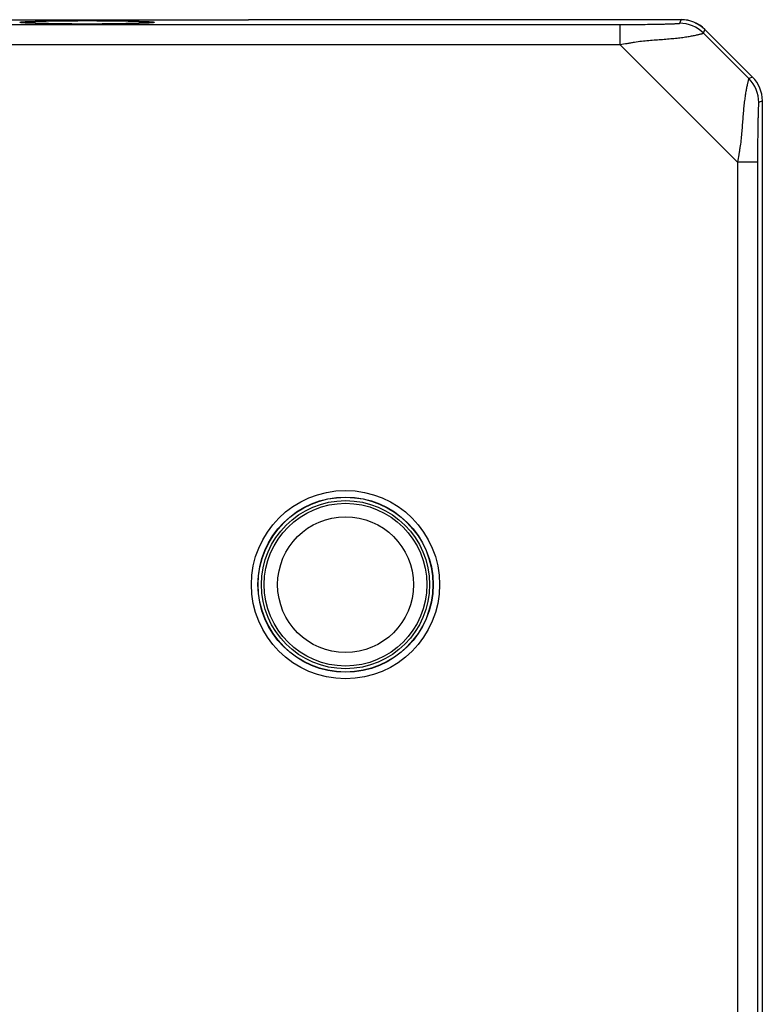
# Model space of a CAD drawing. Header units: millimetres. Extents: x 0 to 559, y 0 to 432.
# Tile 8 of 8: x 288 to 299, y 278 to 293. Entities that reach past the tile are written whole.
import ezdxf

# ---------------------------------------------------------------- set-up
doc = ezdxf.new("R2010")
doc.units = ezdxf.units.MM
doc.header["$LTSCALE"] = 30.734
doc.layers.add('00_COMPONENTS', color=7, linetype='CONTINUOUS')

msp = doc.modelspace()

# ---------------------------------------------------------------- linework, layer by layer
at = {"layer": '00_COMPONENTS', "color": 7}
for p, q in [((286.508, 292.988), (291.225, 292.988)), ((297.659, 292.988), (291.225, 292.988)), ((298.72, 292.135), (298.013, 292.842)), ((298.867, 265.196), (298.867, 291.781))]:
    msp.add_line(p, q, dxfattribs=at)
at = {"layer": '00_COMPONENTS', "color": 4}
for p, q in [((297.638, 292.935), (297.659, 292.988)), ((271.984, 292.918), (296.749, 292.918)), ((296.749, 292.918), (296.749, 292.618)), ((297.991, 292.789), (298.013, 292.842)), ((298.667, 292.113), (297.991, 292.789)), ((271.984, 292.618), (296.749, 292.618)), ((298.496, 290.87), (296.749, 292.618)), ((298.72, 292.135), (298.667, 292.113)), ((298.867, 291.781), (298.813, 291.759)), ((298.796, 290.87), (298.496, 290.87)), ((298.496, 290.87), (298.496, 266.106)), ((298.796, 290.87), (298.796, 266.106))]:
    msp.add_line(p, q, dxfattribs=at)
at = {"layer": '00_COMPONENTS', "color": 7}
for radius in [1.4, 1.303]:
    msp.add_circle((292.667, 284.588), radius, dxfattribs=at)
at = {"layer": '00_COMPONENTS', "color": 4}
for radius in [1.3, 1.25, 1.21, 1.01]:
    msp.add_circle((292.667, 284.588), radius, dxfattribs=at)
at = {"layer": '00_COMPONENTS', "color": 7}
for centre, start, end in [((297.659, 292.488), 45, 90), ((297.659, 292.489), 44.9993, 90.0007), ((298.367, 291.781), 0, 45), ((298.367, 291.781), 359.9993, 45.0007)]:
    msp.add_arc(centre, 0.5, start, end, dxfattribs=at)
at = {"layer": '00_COMPONENTS', "color": 4}
for centre, start, end in [((297.637, 292.435), 45.0169, 89.9831), ((298.313, 291.759), 0.0169, 44.9831)]:
    msp.add_arc(centre, 0.5, start, end, dxfattribs=at)
msp.add_ellipse((288.824, 292.949), major_axis=(1, 0), ratio=0.026186, dxfattribs=at)
at = {"layer": '00_COMPONENTS', "color": 7}
for points, knots in [([(287.874, 292.948), (287.874, 292.949), (287.874, 292.949), (287.874, 292.95), (287.875, 292.95), (287.877, 292.951), (287.879, 292.952), (287.883, 292.952), (287.889, 292.954), (287.898, 292.955), (287.91, 292.956), (287.924, 292.957), (287.94, 292.958), (287.958, 292.959), (287.987, 292.961), (288.049, 292.964), (288.153, 292.967), (288.296, 292.97), (288.46, 292.972), (288.639, 292.974), (288.761, 292.974), (288.824, 292.974)], [0, 0, 0, 0, 0.000736, 0.001447, 0.002561, 0.00422, 0.006462, 0.009301, 0.016794, 0.026708, 0.039031, 0.053738, 0.070794, 0.090161, 0.111791, 0.161621, 0.285728, 0.438203, 0.612936, 0.803256, 1, 1, 1, 1]), ([(288.824, 292.974), (288.887, 292.974), (289.01, 292.974), (289.188, 292.972), (289.352, 292.97), (289.495, 292.967), (289.599, 292.964), (289.661, 292.961), (289.689, 292.959), (289.708, 292.958), (289.724, 292.957), (289.738, 292.956), (289.749, 292.955), (289.759, 292.954), (289.765, 292.952), (289.769, 292.952), (289.771, 292.951), (289.773, 292.95), (289.774, 292.95), (289.774, 292.949), (289.774, 292.949), (289.773, 292.948)], [0, 0, 0, 0, 0.197652, 0.387651, 0.562277, 0.714591, 0.838564, 0.888338, 0.909944, 0.929289, 0.946326, 0.961016, 0.973324, 0.983226, 0.99071, 0.993546, 0.995784, 0.997441, 0.998554, 0.999264, 1, 1, 1, 1]), ([(288.824, 292.924), (288.763, 292.924), (288.644, 292.924), (288.471, 292.926), (288.333, 292.928), (288.232, 292.93), (288.163, 292.931), (288.101, 292.933), (288.045, 292.935), (287.997, 292.937), (287.956, 292.939), (287.927, 292.941), (287.908, 292.942), (287.897, 292.944), (287.888, 292.945), (287.882, 292.946), (287.877, 292.947), (287.875, 292.948), (287.874, 292.948)], [0, 0, 0, 0, 0.191546, 0.376182, 0.546847, 0.624929, 0.697207, 0.762999, 0.821694, 0.872749, 0.915691, 0.950125, 0.964053, 0.975746, 0.985183, 0.992354, 0.997265, 1, 1, 1, 1]), ([(289.773, 292.948), (289.773, 292.948), (289.77, 292.947), (289.766, 292.946), (289.759, 292.945), (289.75, 292.944), (289.739, 292.942), (289.72, 292.941), (289.691, 292.939), (289.651, 292.937), (289.602, 292.935), (289.547, 292.933), (289.484, 292.931), (289.416, 292.93), (289.314, 292.928), (289.176, 292.926), (289.003, 292.924), (288.884, 292.924), (288.824, 292.924)], [0, 0, 0, 0, 0.002737, 0.007654, 0.014832, 0.024279, 0.035985, 0.049929, 0.084401, 0.12739, 0.1785, 0.23726, 0.303119, 0.375465, 0.453644, 0.624416, 0.80936, 1, 1, 1, 1])]:
    msp.add_open_spline(points, degree=3, knots=knots, dxfattribs=at)
at = {"layer": '00_COMPONENTS', "color": 4}
for points, knots in [([(296.749, 292.918), (296.8, 292.918), (296.901, 292.918), (297.049, 292.918), (297.168, 292.92), (297.259, 292.921), (297.323, 292.922), (297.383, 292.923), (297.44, 292.925), (297.491, 292.926), (297.531, 292.928), (297.56, 292.929), (297.579, 292.93), (297.595, 292.93), (297.609, 292.931), (297.621, 292.932), (297.628, 292.933), (297.633, 292.934), (297.635, 292.934), (297.637, 292.935), (297.637, 292.935), (297.638, 292.935)], [0, 0, 0, 0, 0.172139, 0.340339, 0.499427, 0.574651, 0.646556, 0.714724, 0.778578, 0.837305, 0.889751, 0.913138, 0.93432, 0.953022, 0.968953, 0.981821, 0.991366, 0.994832, 0.99741, 0.999109, 1, 1, 1, 1]), ([(296.749, 292.618), (296.785, 292.624), (296.839, 292.634), (296.911, 292.646), (296.982, 292.659), (297.071, 292.671), (297.177, 292.681), (297.281, 292.689), (297.383, 292.696), (297.481, 292.704), (297.574, 292.713), (297.661, 292.722), (297.741, 292.734), (297.811, 292.745), (297.864, 292.756), (297.9, 292.764), (297.923, 292.769), (297.942, 292.774), (297.959, 292.778), (297.972, 292.782), (297.98, 292.784), (297.985, 292.786), (297.988, 292.787), (297.99, 292.788), (297.991, 292.789), (297.991, 292.789)], [0, 0, 0, 0, 0.087426, 0.130988, 0.174372, 0.260442, 0.345325, 0.428641, 0.509888, 0.588393, 0.663291, 0.733533, 0.797938, 0.855269, 0.904337, 0.925435, 0.944084, 0.960183, 0.973645, 0.984399, 0.992387, 0.995332, 0.997576, 0.999123, 1, 1, 1, 1]), ([(298.667, 292.113), (298.667, 292.113), (298.666, 292.112), (298.665, 292.11), (298.664, 292.107), (298.662, 292.102), (298.66, 292.094), (298.656, 292.081), (298.652, 292.064), (298.647, 292.045), (298.642, 292.022), (298.634, 291.985), (298.624, 291.933), (298.612, 291.863), (298.601, 291.783), (298.591, 291.696), (298.582, 291.602), (298.574, 291.504), (298.567, 291.403), (298.559, 291.299), (298.549, 291.193), (298.537, 291.104), (298.525, 291.032), (298.512, 290.961), (298.502, 290.907), (298.496, 290.87)], [0, 0, 0, 0, 0.000877, 0.002424, 0.004668, 0.007614, 0.015603, 0.026356, 0.039819, 0.055919, 0.074568, 0.095665, 0.144733, 0.202064, 0.266468, 0.336711, 0.411608, 0.490113, 0.57136, 0.654676, 0.739558, 0.825628, 0.869012, 0.912574, 1, 1, 1, 1]), ([(298.813, 291.759), (298.813, 291.759), (298.813, 291.759), (298.812, 291.757), (298.812, 291.755), (298.811, 291.75), (298.81, 291.743), (298.809, 291.731), (298.809, 291.717), (298.808, 291.701), (298.807, 291.682), (298.806, 291.653), (298.804, 291.613), (298.803, 291.562), (298.802, 291.505), (298.8, 291.445), (298.799, 291.381), (298.798, 291.29), (298.797, 291.171), (298.796, 291.022), (298.796, 290.922), (298.796, 290.87)], [0, 0, 0, 0, 0.00089, 0.002588, 0.005165, 0.00863, 0.018174, 0.03104, 0.04697, 0.065672, 0.086854, 0.110243, 0.162688, 0.221415, 0.28527, 0.353439, 0.425345, 0.500569, 0.659659, 0.827861, 1, 1, 1, 1])]:
    msp.add_open_spline(points, degree=3, knots=knots, dxfattribs=at)

doc.saveas('drawing.dxf')
